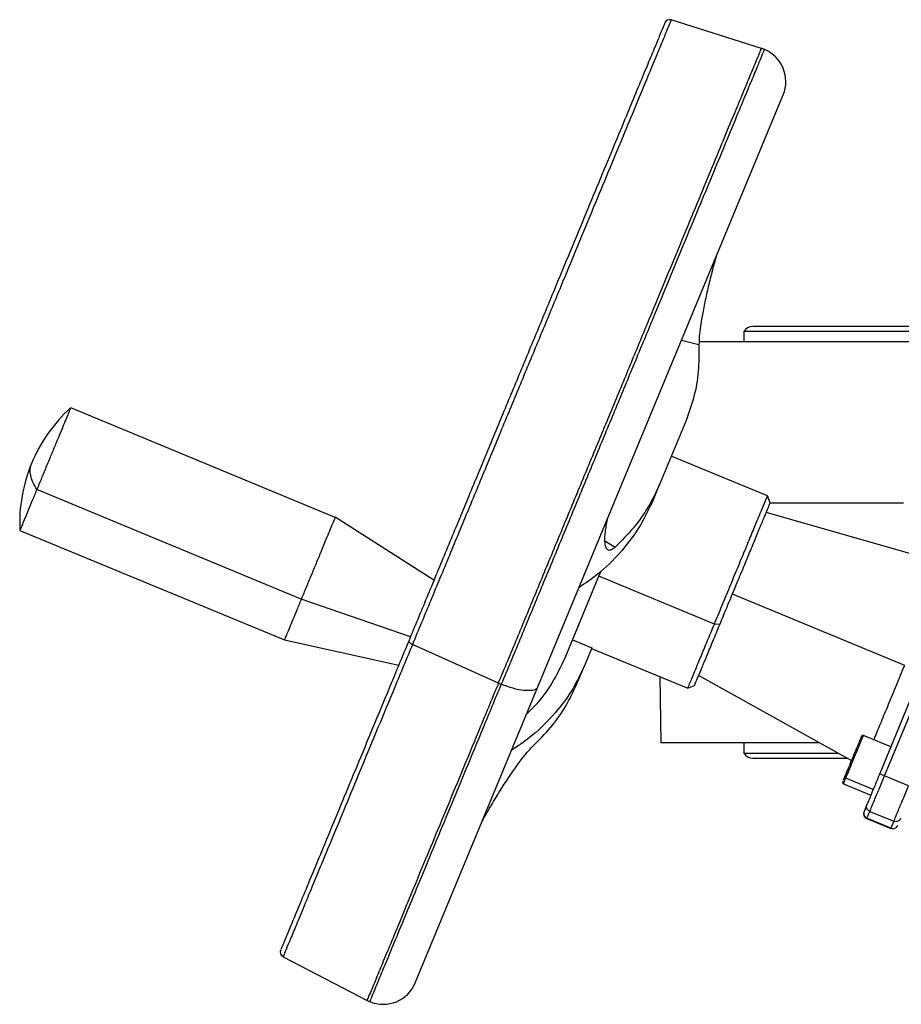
# Model space of a CAD drawing. Header units: millimetres. Extents: x 180 to 1986, y 18 to 1593.
# Tile 2 of 50: x 532 to 701, y 80 to 269. Entities that reach past the tile are written whole.
import ezdxf

# ---------------------------------------------------------------- set-up
doc = ezdxf.new("R2010")
doc.units = ezdxf.units.MM

msp = doc.modelspace()

# ---------------------------------------------------------------- linework, layer by layer
at = {"color": 7, "linetype": 'Continuous', "lineweight": 25}
for p, q in [((674.33, 263.36), (656.98, 268.83)), ((631.38, 140.67), (678.5, 254.42)), ((670.92, 208.95), (670.92, 206.95)), ((739.66, 208.95), (670.92, 208.95)), ((740.34, 209.95), (672.67, 209.95)), ((738.15, 206.95), (662.32, 206.95)), ((592.43, 173.25), (541.62, 194.3)), ((659.84, 191.88), (654.74, 179.55)), ((675.48, 177.38), (657.01, 185.03)), ((585.92, 157.54), (535.11, 178.59)), ((653.3, 176.07), (654.74, 179.55)), ((676.03, 176.06), (675.48, 177.38)), ((707.53, 164.97), (675.23, 174.16)), ((701.6, 175.95), (675.84, 175.95)), ((611.4, 161.16), (592.42, 173.26)), ((531.86, 170.74), (582.67, 149.69)), ((643.11, 161.92), (643.58, 163.06)), ((636.61, 146.24), (643.11, 161.92)), ((665.28, 152.74), (643.11, 161.92)), ((606.89, 150.27), (585.92, 157.54)), ((666.33, 152.66), (665.28, 152.74)), ((582.67, 149.69), (604.64, 144.82)), ((638.05, 149.72), (641.75, 148.19)), ((623.81, 141.4), (607.28, 148.82)), ((641.75, 148.19), (640.31, 144.71)), ((641.7, 148.07), (660.18, 140.42)), ((638.86, 141.23), (640.31, 144.71)), ((654.8, 142.65), (655.02, 129.95)), ((662.28, 142.87), (691.61, 126.53)), ((607.83, 83.81), (631.38, 140.67)), ((623.81, 141.4), (624.35, 141.17)), ((660.17, 140.42), (661.49, 140.96)), ((704.27, 141.43), (697.06, 124.02)), ((697.96, 123.57), (705.17, 140.97)), ((699.18, 129.13), (693.91, 131.31)), ((685.48, 129.95), (655.02, 129.95)), ((670.92, 129.95), (670.92, 127.95)), ((670.92, 127.95), (689.07, 127.95)), ((672.67, 126.95), (690.86, 126.95)), ((690.35, 123.49), (690.02, 122.7)), ((695.8, 120.98), (690.54, 123.16)), ((702.58, 121.65), (697.96, 123.57)), ((690.09, 122.07), (695.35, 119.89)), ((694.59, 118.06), (694.05, 116.74)), ((694.59, 115.44), (695.14, 116.76)), ((699.21, 113.52), (694.59, 115.44)), ((695.14, 116.76), (699.76, 114.84)), ((694.56, 115.36), (699.18, 113.44)), ((699.76, 114.84), (699.21, 113.52)), ((582.43, 88.83), (598.56, 80.43))]:
    msp.add_line(p, q, dxfattribs=at)
at = {"color": 8, "linetype": 'Continuous', "lineweight": 25}
for p, q in [((662.32, 206.41), (658.94, 207.21)), ((644.26, 168.73), (646.22, 167.53)), ((701.84, 144.81), (668.75, 158.52))]:
    msp.add_line(p, q, dxfattribs=at)
at = {"color": 7, "linetype": 'Continuous', "lineweight": 25}
for centre, radius, start, end in [((656.69, 267.88), 1, 74.0225, 157.5), ((672.32, 256.98), 6.69, 67.3475, 72.7087), ((672.32, 256.98), 6.69, 337.5, 67.5), ((672.67, 207.92), 2.03, 90, 149.4898), ((561.82, 172.13), 30, 132.4353, 157.5106), ((561.82, 172.13), 30, 157.5106, 182.5688), ((693.8, 131.03), 0.3, 67.5, 157.5), ((672.67, 128.98), 2.03, 210.5102, 270), ((690.2, 122.35), 0.3, 157.5, 245.4222), ((694.94, 116.28), 1, 157.5, 246.686), ((582.89, 89.72), 1, 157.5, 241.3976), ((601.65, 86.37), 6.69, 247.3475, 337.5), ((601.65, 86.37), 6.69, 242.5, 247.5)]:
    msp.add_arc(centre, radius, start, end, dxfattribs=at)
at = {"color": 8, "linetype": 'Continuous', "lineweight": 25}
for points, knots in [([(656.94, 268.72), (656.95, 268.75), (656.98, 268.82), (656.65, 268.02), (655.96, 266.36), (654.91, 263.81), (653.52, 260.46), (651.81, 256.32), (649.78, 251.43), (647.47, 245.84), (644.88, 239.61), (642.06, 232.79), (639.02, 225.46), (635.8, 217.67), (632.42, 209.51), (628.91, 201.05), (625.32, 192.38), (621.68, 183.58), (618.01, 174.74), (614.37, 165.93), (610.76, 157.23), (608.44, 151.62), (607.28, 148.82)], [0, 0, 0, 0, 0.023783, 0.075163, 0.126543, 0.177923, 0.229302, 0.280682, 0.332062, 0.383442, 0.434822, 0.486202, 0.537581, 0.588961, 0.640341, 0.691721, 0.743101, 0.794481, 0.84586, 0.89724, 0.94862, 1, 1, 1, 1]), ([(623.81, 141.4), (624.99, 144.25), (627.35, 149.95), (631.01, 158.79), (634.72, 167.74), (638.44, 176.73), (642.15, 185.67), (645.8, 194.48), (649.36, 203.08), (652.79, 211.37), (656.07, 219.28), (659.16, 226.74), (662.03, 233.67), (664.65, 240), (667, 245.68), (669.06, 250.65), (670.81, 254.86), (672.22, 258.26), (673.29, 260.85), (673.99, 262.54), (674.32, 263.35), (674.29, 263.28), (674.28, 263.25)], [0, 0, 0, 0, 0.05138, 0.10276, 0.15414, 0.205519, 0.256899, 0.308279, 0.359659, 0.411039, 0.462419, 0.513798, 0.565178, 0.616558, 0.667938, 0.719318, 0.770698, 0.822077, 0.873457, 0.924837, 0.976217, 1, 1, 1, 1]), ([(674.83, 263.05), (674.84, 263.08), (674.87, 263.15), (674.54, 262.34), (673.84, 260.65), (672.77, 258.06), (671.35, 254.66), (669.61, 250.44), (667.55, 245.48), (665.2, 239.8), (662.57, 233.46), (659.7, 226.53), (656.61, 219.07), (653.34, 211.16), (649.9, 202.86), (646.34, 194.27), (642.69, 185.45), (638.98, 176.51), (635.26, 167.51), (631.55, 158.56), (627.89, 149.72), (625.53, 144.02), (624.35, 141.17)], [0, 0, 0, 0, 0.023784, 0.075164, 0.126543, 0.177923, 0.229303, 0.280683, 0.332063, 0.383442, 0.434822, 0.486202, 0.537582, 0.588962, 0.640341, 0.691721, 0.743101, 0.794481, 0.845861, 0.89724, 0.94862, 1, 1, 1, 1]), ([(607.28, 148.82), (606.14, 146.07), (603.86, 140.57), (600.63, 132.77), (597.57, 125.4), (594.73, 118.54), (592.13, 112.26), (589.8, 106.62), (587.75, 101.68), (586.01, 97.48), (584.6, 94.07), (583.52, 91.46), (582.8, 89.74), (582.45, 88.87), (582.47, 88.92), (582.47, 88.94)], [0, 0, 0, 0, 0.079763, 0.159526, 0.23929, 0.319053, 0.398816, 0.478579, 0.558342, 0.638105, 0.717869, 0.797632, 0.877395, 0.957158, 1, 1, 1, 1]), ([(695.91, 130.48), (695.98, 130.66), (696.39, 131.64), (697.34, 133.95), (698.73, 137.3), (700.26, 140.99), (701.32, 143.54), (701.84, 144.81)], [0, 0, 0, 0, 0.053565, 0.290174, 0.526783, 0.763391, 1, 1, 1, 1]), ([(599.13, 80.3), (599.13, 80.28), (599.1, 80.23), (599.47, 81.11), (600.19, 82.86), (601.29, 85.51), (602.73, 88.98), (604.5, 93.25), (606.58, 98.27), (608.95, 104), (611.6, 110.39), (614.48, 117.36), (617.59, 124.86), (620.87, 132.79), (623.19, 138.37), (624.35, 141.17)], [0, 0, 0, 0, 0.042842, 0.122605, 0.202368, 0.282131, 0.361895, 0.441658, 0.521421, 0.601184, 0.680947, 0.76071, 0.840474, 0.920237, 1, 1, 1, 1]), ([(631.29, 140.71), (631.28, 140.61), (631.25, 140.24), (630.36, 139.95), (628.75, 139.92), (626.62, 140.32), (625.1, 140.89), (624.35, 141.17)], [0, 0, 0, 0, 0.076362, 0.307272, 0.538181, 0.769091, 1, 1, 1, 1]), ([(690.54, 123.16), (690.72, 123.6), (691.09, 124.49), (691.84, 126.29), (692.59, 128.12), (693.27, 129.76), (693.73, 130.86), (693.94, 131.37), (693.9, 131.27), (693.89, 131.25)], [0, 0, 0, 0, 0.1608607, 0.3217213, 0.482582, 0.6434426, 0.8043033, 0.9651639, 1, 1, 1, 1]), ([(690.16, 122.24), (690.13, 122.18), (690.03, 121.94), (690.13, 122.18), (690.4, 122.83), (690.54, 123.16)], [0, 0, 0, 0, 0.130258, 0.565129, 1, 1, 1, 1])]:
    msp.add_open_spline(points, degree=3, knots=knots, dxfattribs=at)
at = {"color": 7, "linetype": 'Continuous', "lineweight": 25}
for points, knots in [([(655.72, 268.15), (655.73, 268.18), (655.76, 268.25), (655.43, 267.45), (654.75, 265.82), (653.71, 263.29), (652.33, 259.98), (650.63, 255.88), (648.63, 251.04), (646.34, 245.51), (643.78, 239.34), (640.99, 232.59), (637.98, 225.33), (634.79, 217.62), (631.44, 209.54), (627.98, 201.18), (624.42, 192.59), (620.81, 183.88), (617.19, 175.13), (613.58, 166.41), (610.01, 157.8), (607.71, 152.25), (606.56, 149.48)], [0, 0, 0, 0, 0.023783, 0.075163, 0.126543, 0.177923, 0.229302, 0.280682, 0.332062, 0.383442, 0.434822, 0.486202, 0.537581, 0.588961, 0.640341, 0.691721, 0.743101, 0.794481, 0.84586, 0.89724, 0.94862, 1, 1, 1, 1]), ([(665.64, 223.37), (665.63, 223.36), (665.44, 222.77), (664.98, 221.07), (664.28, 218.36), (663.59, 215.33), (663.02, 212.51), (662.6, 210.01), (662.34, 207.86), (662.33, 206.89), (662.32, 206.41)], [0, 0, 0, 0, 0.000429, 0.082478, 0.235797, 0.387852, 0.540796, 0.693357, 0.846357, 1, 1, 1, 1]), ([(541.6, 194.26), (541.59, 194.25), (541.59, 194.24), (541.36, 193.69), (540.96, 192.71), (540.39, 191.33), (539.68, 189.62), (538.85, 187.63), (537.95, 185.44), (537, 183.15), (536.03, 180.82), (535.42, 179.33), (535.11, 178.59)], [0, 0, 0, 0, 0.075191, 0.177948, 0.280704, 0.383461, 0.486217, 0.588974, 0.69173, 0.794487, 0.897243, 1, 1, 1, 1]), ([(535.11, 178.59), (534.81, 177.88), (534.22, 176.46), (533.45, 174.59), (532.8, 173.03), (532.3, 171.82), (531.99, 171.05), (531.84, 170.71), (531.87, 170.77), (531.88, 170.79)], [0, 0, 0, 0, 0.159498, 0.318997, 0.478495, 0.637994, 0.797492, 0.956991, 1, 1, 1, 1]), ([(639.32, 159.85), (640.51, 160.65), (643.5, 162.68), (647.3, 166.43), (650.89, 170.99), (652.49, 174.38), (653.3, 176.07)], [0, 0, 0, 0, 0.178963, 0.452642, 0.726321, 1, 1, 1, 1]), ([(665.28, 152.74), (665.76, 153.9), (666.72, 156.23), (668.24, 159.88), (669.73, 163.48), (671.15, 166.91), (672.44, 170.03), (673.56, 172.72), (674.45, 174.89), (675.09, 176.42), (675.44, 177.28), (675.45, 177.3), (675.46, 177.31)], [0, 0, 0, 0, 0.102761, 0.205522, 0.308283, 0.411045, 0.513806, 0.616567, 0.719328, 0.822089, 0.92485, 1, 1, 1, 1]), ([(666.33, 152.66), (666.79, 153.77), (667.7, 155.98), (669.14, 159.45), (670.56, 162.87), (671.91, 166.13), (673.14, 169.09), (674.19, 171.65), (675.05, 173.71), (675.65, 175.16), (675.99, 175.97), (675.99, 175.99), (676, 176)], [0, 0, 0, 0, 0.102752, 0.205503, 0.308255, 0.411006, 0.513758, 0.616509, 0.719261, 0.822012, 0.924764, 1, 1, 1, 1]), ([(592.41, 173.21), (592.41, 173.2), (592.4, 173.19), (592.17, 172.64), (591.77, 171.67), (591.2, 170.29), (590.49, 168.57), (589.67, 166.58), (588.76, 164.39), (587.81, 162.1), (586.84, 159.77), (586.23, 158.29), (585.92, 157.54)], [0, 0, 0, 0, 0.075191, 0.177948, 0.280704, 0.383461, 0.486217, 0.588974, 0.69173, 0.794487, 0.897243, 1, 1, 1, 1]), ([(646.22, 167.53), (645.93, 167.3), (645.35, 166.84), (644.76, 166.93), (644.39, 167.52), (644.25, 168.46), (644.25, 169.56), (644.35, 170.65), (644.55, 171.87), (644.7, 172.7), (644.83, 173.15), (644.83, 173.15)], [0, 0, 0, 0, 0.152653, 0.305596, 0.458398, 0.611702, 0.713501, 0.817322, 0.917474, 0.999633, 1, 1, 1, 1]), ([(585.92, 157.54), (585.63, 156.83), (585.04, 155.41), (584.27, 153.54), (583.62, 151.98), (583.12, 150.77), (582.8, 150.01), (582.66, 149.66), (582.68, 149.72), (582.69, 149.74)], [0, 0, 0, 0, 0.159534, 0.319068, 0.478602, 0.638136, 0.79767, 0.957204, 1, 1, 1, 1]), ([(660.21, 140.49), (660.2, 140.47), (660.16, 140.37), (660.38, 140.91), (660.88, 142.11), (661.66, 144), (662.68, 146.46), (663.89, 149.39), (664.82, 151.62), (665.28, 152.74)], [0, 0, 0, 0, 0.042796, 0.20233, 0.361864, 0.521398, 0.680932, 0.840466, 1, 1, 1, 1]), ([(661.51, 141.03), (661.5, 141.01), (661.46, 140.92), (661.68, 141.43), (662.15, 142.56), (662.89, 144.37), (663.86, 146.7), (665.01, 149.48), (665.89, 151.6), (666.33, 152.66)], [0, 0, 0, 0, 0.042724, 0.20227, 0.361816, 0.521362, 0.680908, 0.840454, 1, 1, 1, 1]), ([(606.56, 149.48), (605.43, 146.76), (603.18, 141.31), (599.98, 133.59), (596.96, 126.29), (594.15, 119.5), (591.57, 113.29), (589.26, 107.71), (587.24, 102.82), (585.51, 98.66), (584.11, 95.29), (583.05, 92.7), (582.34, 91), (581.98, 90.14), (582, 90.19), (582.01, 90.21)], [0, 0, 0, 0, 0.0797632, 0.1595264, 0.2392895, 0.3190527, 0.3988159, 0.4785791, 0.5583423, 0.6381055, 0.7178686, 0.7976318, 0.877395, 0.9571582, 1, 1, 1, 1]), ([(629.25, 135.53), (629.78, 136.02), (631.72, 137.85), (634.27, 141.38), (635.83, 144.62), (636.61, 146.24)], [0, 0, 0, 0, 0.155306, 0.577653, 1, 1, 1, 1]), ([(640.31, 144.71), (639.51, 143.02), (637.9, 139.64), (634.31, 135.07), (630.52, 131.32), (627.52, 129.29), (626.34, 128.49)], [0, 0, 0, 0, 0.273679, 0.547358, 0.821037, 1, 1, 1, 1]), ([(693.5, 131.09), (693.51, 131.11), (693.55, 131.21), (693.35, 130.73), (692.92, 129.69), (692.28, 128.15), (691.57, 126.43), (690.86, 124.73), (690.52, 123.9), (690.35, 123.49)], [0, 0, 0, 0, 0.034836, 0.195697, 0.356557, 0.517418, 0.678279, 0.839139, 1, 1, 1, 1]), ([(620.69, 114.86), (620.69, 114.87), (620.98, 115.43), (621.85, 116.95), (623.28, 119.37), (624.93, 122), (626.52, 124.39), (627.99, 126.46), (629.32, 128.16), (630, 128.85), (630.34, 129.2)], [0, 0, 0, 0, 0.000429, 0.082478, 0.235797, 0.387852, 0.540796, 0.693357, 0.846357, 1, 1, 1, 1])]:
    msp.add_open_spline(points, degree=3, knots=knots, dxfattribs=at)
for points in [[(662.32, 206.41), (662.32, 204.69), (662.31, 201.25), (661.48, 196.4), (660.39, 193.38), (659.84, 191.88)], [(535.11, 178.59), (534.84, 179.07), (534.29, 180.02), (533.89, 181.34), (533.78, 182.55), (534, 183.26), (534.11, 183.61)], [(654.74, 179.55), (654.06, 178.1), (652.7, 175.19), (649.85, 171.18), (647.43, 168.74), (646.22, 167.53)], [(607.28, 148.82), (607.17, 148.87), (606.95, 148.98), (606.7, 149.17), (606.55, 149.35), (606.56, 149.43), (606.56, 149.48)], [(630.34, 129.2), (631.55, 130.42), (633.98, 132.85), (636.82, 136.87), (638.18, 139.78), (638.86, 141.23)], [(690.54, 123.16), (690.5, 123.18), (690.43, 123.21), (690.36, 123.3), (690.32, 123.4), (690.34, 123.46), (690.35, 123.49)], [(697.06, 124.02), (696.75, 123.26), (696.12, 121.75), (695.34, 119.85), (694.76, 118.47), (694.65, 118.2), (694.59, 118.06)], [(695.14, 116.76), (695.2, 116.91), (695.33, 117.23), (695.98, 118.8), (696.88, 120.97), (697.6, 122.7), (697.96, 123.57)], [(697.96, 123.57), (697.84, 123.62), (697.6, 123.72), (697.3, 123.86), (697.09, 123.98), (697.07, 124.01), (697.06, 124.02)], [(699.76, 114.84), (699.82, 115), (699.95, 115.31), (700.6, 116.89), (701.5, 119.06), (702.22, 120.79), (702.58, 121.65)], [(695.14, 116.76), (695.02, 116.82), (694.79, 116.95), (694.57, 117.29), (694.49, 117.68), (694.56, 117.94), (694.59, 118.06)], [(694.05, 116.74), (694.01, 116.61), (693.94, 116.36), (694.03, 115.97), (694.24, 115.63), (694.47, 115.5), (694.59, 115.44)], [(699.21, 113.52), (699.34, 113.49), (699.59, 113.41), (699.98, 113.5), (700.32, 113.72), (700.45, 113.95), (700.51, 114.06)], [(701.06, 115.38), (701, 115.27), (700.87, 115.04), (700.53, 114.82), (700.14, 114.74), (699.88, 114.81), (699.76, 114.84)]]:
    msp.add_open_spline(points, degree=3, dxfattribs=at)
at = {"color": 8, "linetype": 'Continuous', "lineweight": 25}
msp.add_open_spline([(623.81, 141.4), (622.65, 138.61), (620.34, 133.02), (617.06, 125.09), (613.95, 117.59), (611.06, 110.63), (608.42, 104.24), (606.05, 98.52), (603.97, 93.49), (602.2, 89.23), (600.76, 85.76), (599.67, 83.11), (598.93, 81.34), (598.53, 80.38), (598.58, 80.48), (598.6, 80.53)], degree=3, dxfattribs=at)

doc.saveas('drawing.dxf')
